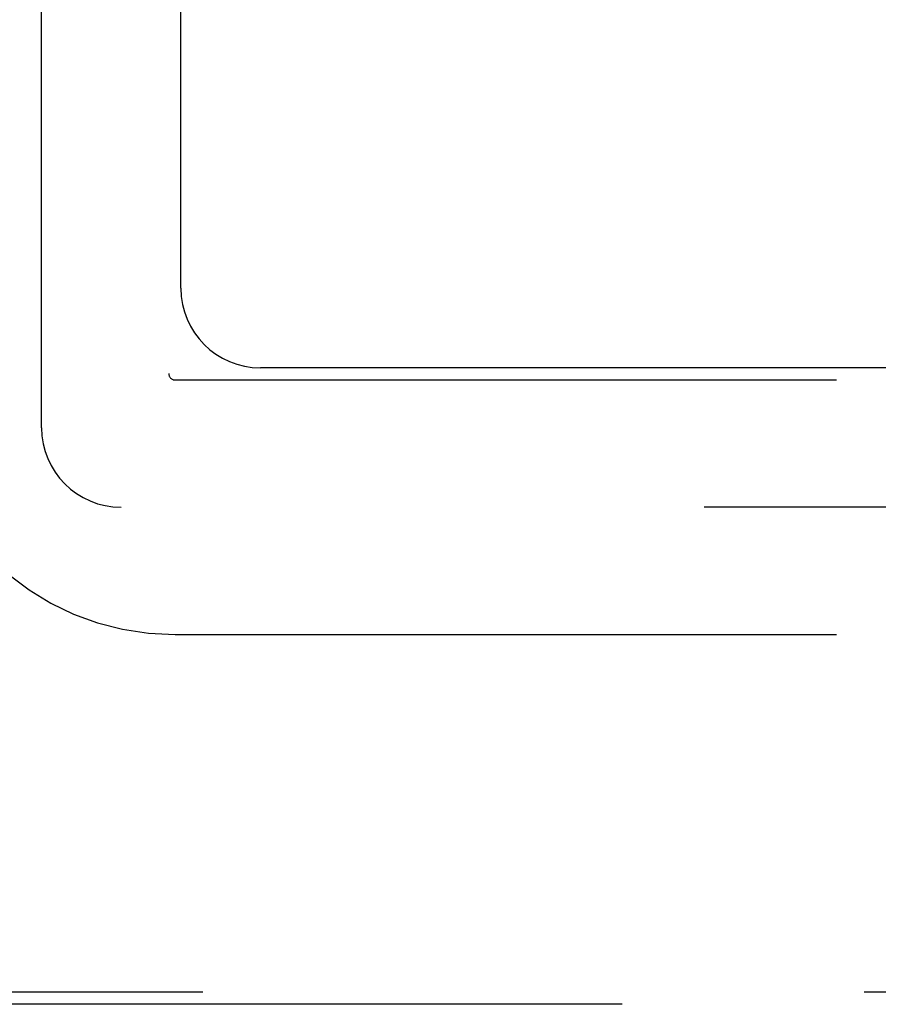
# Model space of a CAD drawing. Header units: inches. Extents: x 0 to 189, y 0 to 122.
# Tile 20 of 44: x 33.38 to 34.72, y 101.01 to 102.55. Entities that reach past the tile are written whole.
import ezdxf

# ---------------------------------------------------------------- set-up
doc = ezdxf.new("R2010")
doc.units = ezdxf.units.IN
doc.header["$LTSCALE"] = 10.388889
doc.header["$MEASUREMENT"] = 0
doc.linetypes.add('HIDDEN', pattern=[0.2, 0.1, -0.1])
doc.layers.get('0').update_dxf_attribs({"linetype": 'CONTINUOUS'})
doc.layers.add('DEFAULT_2', color=8, linetype='HIDDEN')
doc.layers.add('GASKET', color=7, linetype='CONTINUOUS')

msp = doc.modelspace()

# ---------------------------------------------------------------- linework, layer by layer
at = {"color": 3, "linetype": 'Continuous'}
for p, q in [((33.6292, 102.1301), (33.6292, 109.8801)), ((41.5042, 102.0051), (33.7542, 102.0051))]:
    msp.add_line(p, q, dxfattribs=at)
msp.add_arc((33.7542, 102.1301), 0.125, 180, 270, dxfattribs=at)
at = {"layer": 'DEFAULT_2', "color": 8, "linetype": 'HIDDEN'}
for p, q in [((33.6102, 110.0141), (33.6102, 101.9961)), ((33.6202, 101.9861), (41.6382, 101.9861)), ((33.6202, 101.5861), (41.6382, 101.5861)), ((32.6248, 101.0246), (42.6337, 101.0246)), ((42.6337, 101.0051), (32.6248, 101.0051))]:
    msp.add_line(p, q, dxfattribs=at)
for radius in [0.41, 0.01]:
    msp.add_arc((33.6202, 101.9961), radius, 180, 270, dxfattribs=at)
at = {"layer": 'GASKET', "color": 8, "linetype": 'HIDDEN'}
for p, q in [((33.4102, 101.9111), (33.4102, 110.0991)), ((41.7232, 101.7861), (33.5352, 101.7861))]:
    msp.add_line(p, q, dxfattribs=at)
msp.add_arc((33.5352, 101.9111), 0.125, 180, 270, dxfattribs=at)

doc.saveas('drawing.dxf')
